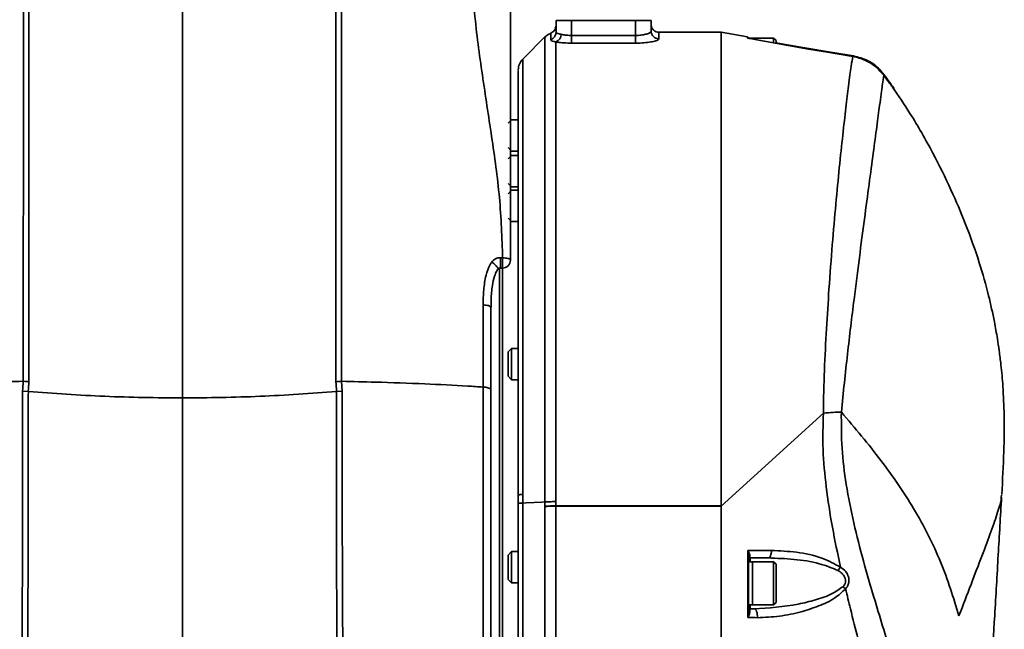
# Model space of a CAD drawing. Header units: millimetres. Extents: x -2031 to 1277, y -458 to 5880.
# Tile 8 of 62: x -1277 to -1151, y 4064 to 4142. Entities that reach past the tile are written whole.
import ezdxf

# ---------------------------------------------------------------- set-up
doc = ezdxf.new("R2010")
doc.units = ezdxf.units.MM
doc.header["$LTSCALE"] = 5
doc.linetypes.add('CENTER', pattern=[10.16, 6.35, -1.27, 1.27, -1.27])

msp = doc.modelspace()

# ---------------------------------------------------------------- linework, layer by layer
at = {"color": 4, "linetype": 'CENTER'}
msp.add_line((-1255.802, 4371.401), (-1255.802, 3617.277), dxfattribs=at)
at = {"linetype": 'Continuous', "lineweight": 35}
for p, q in [((-1207.97, 4140.374), (-1207.97, 4141.901)), ((-1207.97, 4141.901), (-1205.97, 4141.901)), ((-1205.97, 4141.901), (-1205.97, 4139.984)), ((-1205.97, 4141.901), (-1197.802, 4141.901)), ((-1197.802, 4139.984), (-1197.802, 4141.901)), ((-1197.802, 4141.901), (-1195.802, 4141.901)), ((-1195.802, 4141.901), (-1195.802, 4140.547)), ((-1207.97, 4141.226), (-1208.066, 4140.866)), ((-1186.802, 4140.401), (-1194.802, 4140.401)), ((-1194.802, 4140.401), (-1194.802, 4139.56)), ((-1186.802, 4140.401), (-1186.802, 4079.807)), ((-1183.465, 4139.804), (-1186.802, 4140.4)), ((-1209.307, 4139.894), (-1212.233, 4136.967)), ((-1205.97, 4139.984), (-1205.97, 4139.005)), ((-1205.97, 4139.984), (-1197.802, 4139.984)), ((-1197.802, 4139.005), (-1205.97, 4139.005)), ((-1197.802, 4139.984), (-1197.802, 4139.005)), ((-1182.802, 4139.651), (-1183.302, 4139.651)), ((-1180.102, 4139.651), (-1182.802, 4139.651)), ((-1182.802, 4139.651), (-1182.802, 4139.531)), ((-1179.802, 4139.351), (-1180.102, 4139.651)), ((-1180.102, 4139.058), (-1180.102, 4139.651)), ((-1179.802, 4139.351), (-1179.802, 4139.027)), ((-1178.641, 4138.835), (-1179.802, 4139.036)), ((-1178.643, 4138.824), (-1173.079, 4137.886)), ((-1169.973, 4137.306), (-1173.478, 4137.884)), ((-1173.079, 4137.886), (-1173.089, 4137.824)), ((-1173.079, 4137.886), (-1169.893, 4137.368)), ((-1213.672, 4129.207), (-1214.102, 4128.777)), ((-1212.802, 4129.207), (-1213.672, 4129.207)), ((-1214.102, 4125.637), (-1213.672, 4125.207)), ((-1213.672, 4125.207), (-1212.802, 4125.207)), ((-1213.672, 4124.623), (-1214.102, 4124.193)), ((-1212.802, 4124.623), (-1213.672, 4124.623)), ((-1214.102, 4121.053), (-1213.672, 4120.623)), ((-1213.672, 4120.178), (-1214.102, 4119.748)), ((-1213.672, 4120.623), (-1212.802, 4120.623)), ((-1212.802, 4120.178), (-1213.672, 4120.178)), ((-1214.102, 4116.608), (-1213.672, 4116.178)), ((-1213.672, 4116.178), (-1212.802, 4116.178)), ((-1215.071, 4111.532), (-1214.802, 4111.532)), ((-1215.202, 4031.401), (-1215.202, 4110.28)), ((-1215.072, 4110.235), (-1214.803, 4110.235)), ((-1214.802, 4070.579), (-1214.802, 4110.235)), ((-1217.107, 4105.508), (-1217.302, 4105.514)), ((-1216.919, 4105.491), (-1217.107, 4105.508)), ((-1216.746, 4105.462), (-1216.919, 4105.491)), ((-1216.595, 4105.423), (-1216.746, 4105.462)), ((-1216.47, 4105.375), (-1216.595, 4105.423)), ((-1216.378, 4105.321), (-1216.47, 4105.375)), ((-1216.321, 4105.262), (-1216.378, 4105.321)), ((-1216.302, 4105.201), (-1216.321, 4105.262)), ((-1213.672, 4099.954), (-1214.102, 4099.524)), ((-1212.802, 4099.954), (-1213.672, 4099.954)), ((-1213.672, 4099.954), (-1213.672, 4095.954)), ((-1214.102, 4096.384), (-1214.102, 4099.524)), ((-1214.102, 4096.384), (-1213.672, 4095.954)), ((-1213.672, 4095.954), (-1212.802, 4095.954)), ((-1276.179, 4095.752), (-1276.171, 4095.752)), ((-1235.432, 4095.752), (-1235.424, 4095.752)), ((-1235.424, 4095.752), (-1235.345, 4094.492)), ((-1217.302, 4095.007), (-1217.303, 4095.007)), ((-1217.302, 4023.901), (-1217.302, 4095.007)), ((-1216.302, 4094.658), (-1216.302, 4024.901)), ((-1275.53, 4094.458), (-1276.26, 4094.488)), ((-1235.343, 4094.49), (-1236.073, 4094.459)), ((-1173.741, 4091.681), (-1186.802, 4079.772)), ((-1212.216, 4081.288), (-1212.216, 4080.181)), ((-1150.947, 4081.179), (-1150.956, 4080.938)), ((-1212.216, 4080.181), (-1211.789, 4080.202)), ((-1212.216, 4080.181), (-1212.216, 4080.181)), ((-1211.789, 4080.202), (-1210.776, 4080.253)), ((-1210.776, 4080.253), (-1209.763, 4080.304)), ((-1209.763, 4080.304), (-1209.394, 4080.323)), ((-1209.39, 4079.774), (-1209.394, 4080.323)), ((-1209.394, 4080.323), (-1209.393, 4080.323)), ((-1209.39, 4079.74), (-1209.39, 4079.774)), ((-1207.979, 4080.356), (-1207.976, 4079.807)), ((-1207.976, 4079.807), (-1186.802, 4079.807)), ((-1207.976, 4079.807), (-1207.976, 4079.773)), ((-1186.802, 4079.772), (-1207.974, 4079.773)), ((-1186.802, 4079.772), (-1186.802, 4079.807)), ((-1213.672, 4073.956), (-1214.102, 4073.526)), ((-1214.102, 4070.386), (-1214.102, 4073.526)), ((-1212.802, 4073.956), (-1213.672, 4073.956)), ((-1213.672, 4073.956), (-1213.672, 4069.956)), ((-1183.302, 4073.41), (-1183.302, 4071.788)), ((-1180.707, 4073.169), (-1180.634, 4073.223)), ((-1180.634, 4073.223), (-1180.565, 4073.312)), ((-1180.565, 4073.312), (-1180.505, 4073.431)), ((-1180.505, 4073.431), (-1180.455, 4073.576)), ((-1180.455, 4073.576), (-1180.417, 4073.742)), ((-1180.417, 4073.742), (-1180.392, 4073.923)), ((-1180.392, 4073.923), (-1180.382, 4074.113)), ((-1182.802, 4072.651), (-1183.302, 4072.651)), ((-1180.784, 4073.151), (-1183.102, 4073.151)), ((-1183.102, 4073.151), (-1183.102, 4072.651)), ((-1180.102, 4072.651), (-1182.802, 4072.651)), ((-1182.802, 4069.901), (-1182.802, 4072.651)), ((-1182.802, 4072.651), (-1182.802, 4067.151)), ((-1180.784, 4073.151), (-1180.707, 4073.169)), ((-1179.802, 4072.351), (-1180.102, 4072.651)), ((-1180.102, 4069.901), (-1180.102, 4072.651)), ((-1179.802, 4072.351), (-1179.802, 4069.901)), ((-1183.302, 4071.787), (-1183.302, 4067.673)), ((-1214.802, 4031.801), (-1214.802, 4070.579)), ((-1214.102, 4070.386), (-1213.672, 4069.956)), ((-1213.672, 4069.956), (-1212.801, 4069.956)), ((-1182.802, 4067.151), (-1182.802, 4069.901)), ((-1180.102, 4067.151), (-1180.102, 4069.901)), ((-1179.802, 4069.901), (-1179.802, 4067.451)), ((-1183.302, 4067.676), (-1183.302, 4066.215)), ((-1183.302, 4067.151), (-1182.802, 4067.151)), ((-1183.102, 4067.151), (-1183.102, 4066.651)), ((-1182.802, 4067.151), (-1180.102, 4067.151)), ((-1180.102, 4067.151), (-1179.802, 4067.451)), ((-1183.102, 4066.651), (-1182.619, 4066.651)), ((-1182.619, 4066.651), (-1182.526, 4066.628)), ((-1182.526, 4066.628), (-1182.437, 4066.561)), ((-1182.437, 4066.561), (-1182.356, 4066.452)), ((-1182.356, 4066.452), (-1182.287, 4066.307)), ((-1182.287, 4066.307), (-1182.233, 4066.133)), ((-1182.233, 4066.133), (-1182.197, 4065.936)), ((-1182.197, 4065.936), (-1182.18, 4065.726)), ((-1182.18, 4065.726), (-1182.183, 4065.513))]:
    msp.add_line(p, q, dxfattribs=at)
for centre, radius, start, end in [((-1208.97, 4141.23), 1, 289.47738, 324.48488), ((-1208.958, 4140.378), 0.988, 288.94499, 359.78036), ((-1208.37, 4140.149), 1.065, 291.91684, 359.61154), ((-1194.808, 4140.554), 0.993, 180.38123, 270.37623), ((-1194.802, 4141.401), 1, 229.05567, 270), ((-1183.502, 4139.603), 0.2, 0.33617, 79.71306), ((-1183.501, 4139.497), 0.2, 52.89975, 79.76223), ((-1210.802, 4135.57), 2, 135.68643, 180.01467), ((-1169.642, 4137.253), 0.276, 155.48659, 174.66335), ((-1166.243, 4134.795), 0.33, 36.76579, 85.08574), ((-1007.189, 4110.734), 207.615, 179.77997, 180.13775), ((-1214.802, 4111.235), 1, 269.89634, 0), ((3247.085, 4084.771), 4483.168, 179.876205, 180.776348), ((-1208.025, 4051.628), 28.18, 89.89993, 92.77684), ((-1183.155, 4073.386), 0.149, 95.31825, 170.42957), ((-1183.102, 4072.951), 0.2, 90, 180), ((-1173.99, 4073.571), 2.924, 316.52739, 326.97427), ((-1176.903, 4062.134), 9.277, 49.6699, 52.29775), ((-1183.102, 4066.851), 0.2, 180, 270), ((-1183.177, 4066.251), 0.13, 195.95624, 268.23281)]:
    msp.add_arc(centre, radius, start, end, dxfattribs=at)
for points, knots in [([(-1276.171, 4095.752), (-1276.171, 4095.752), (-1276.172, 4100.874), (-1276.171, 4112.755), (-1276.168, 4131.646), (-1276.166, 4150.975), (-1276.162, 4163.526), (-1276.16, 4169.083)], [0, 0, 0, 0, 0.0000043, 0.2159677, 0.4969082, 0.7772404, 1, 1, 1, 1]), ([(-1275.456, 4169.053), (-1275.457, 4163.5), (-1275.459, 4150.952), (-1275.453, 4131.629), (-1275.448, 4112.699), (-1275.449, 4100.841), (-1275.449, 4095.678)], [0, 0, 0, 0, 0.2224529, 0.5026637, 0.7835055, 1, 1, 1, 1]), ([(-1236.154, 4095.678), (-1236.154, 4100.854), (-1236.155, 4112.713), (-1236.15, 4131.653), (-1236.144, 4150.962), (-1236.146, 4163.51), (-1236.147, 4169.053)], [0, 0, 0, 0, 0.2170602, 0.4973364, 0.7779578, 1, 1, 1, 1]), ([(-1235.443, 4169.083), (-1235.441, 4163.536), (-1235.437, 4150.985), (-1235.435, 4131.67), (-1235.432, 4112.769), (-1235.432, 4100.887), (-1235.432, 4095.752), (-1235.432, 4095.752)], [0, 0, 0, 0, 0.22234862, 0.50309167, 0.78346632, 0.99999566, 1, 1, 1, 1]), ([(-1255.802, 4168.215), (-1255.802, 4161.81), (-1255.802, 4149.034), (-1255.802, 4130.171), (-1255.802, 4111.649), (-1255.802, 4099.61), (-1255.802, 4093.614)], [0, 0, 0, 0, 0.252293, 0.5032928, 0.7526404, 1, 1, 1, 1]), ([(-1214.802, 4111.532), (-1214.895, 4114.107), (-1215.082, 4119.283), (-1216.199, 4127.073), (-1217.414, 4134.918), (-1218.53, 4142.835), (-1218.716, 4148.185), (-1218.808, 4150.855)], [0, 0, 0, 0, 0.19800185, 0.39785078, 0.59889401, 0.7998247, 1, 1, 1, 1]), ([(-1213.802, 4149.923), (-1213.802, 4147.319), (-1213.802, 4142.106), (-1213.802, 4134.574), (-1213.802, 4129.64), (-1213.802, 4127.175)], [0, 0, 0, 0, 0.3331998, 0.6669126, 1, 1, 1, 1]), ([(-1195.802, 4141.395), (-1195.782, 4141.227), (-1195.751, 4140.957), (-1195.535, 4140.729), (-1195.453, 4140.642)], [0, 0, 0, 0, 0.6231155, 1, 1, 1, 1]), ([(-1208.626, 4140.262), (-1208.812, 4140.186), (-1209.094, 4140.07), (-1209.305, 4139.853), (-1209.376, 4139.779)], [0, 0, 0, 0, 0.65843145, 1, 1, 1, 1]), ([(-1208.637, 4139.443), (-1208.637, 4139.712), (-1208.637, 4140.192), (-1208.637, 4140.255), (-1208.637, 4140.283)], [0, 0, 0, 0, 0.5589466, 1, 1, 1, 1]), ([(-1208.161, 4140.642), (-1208.085, 4140.78), (-1207.98, 4140.97), (-1207.972, 4141.17), (-1207.97, 4141.226)], [0, 0, 0, 0, 0.7228122, 1, 1, 1, 1]), ([(-1207.97, 4140.374), (-1207.949, 4140.33), (-1207.907, 4140.243), (-1207.625, 4140.217), (-1207.387, 4140.161), (-1207.305, 4140.141)], [0, 0, 0, 0, 0.39648267, 0.79045189, 1, 1, 1, 1]), ([(-1207.305, 4140.141), (-1207.27, 4140.132), (-1207.071, 4140.081), (-1206.635, 4140.004), (-1206.192, 4139.99), (-1205.97, 4139.984)], [0, 0, 0, 0, 0.0947147, 0.5484396, 1, 1, 1, 1]), ([(-1197.802, 4139.984), (-1197.665, 4139.986), (-1197.302, 4139.993), (-1196.74, 4140.066), (-1196.222, 4140.203), (-1195.87, 4140.374), (-1195.824, 4140.49), (-1195.802, 4140.547)], [0, 0, 0, 0, 0.12793947, 0.34138279, 0.55963793, 0.77969141, 1, 1, 1, 1]), ([(-1186.802, 4140.298), (-1186.802, 4140.322), (-1186.802, 4140.401), (-1186.802, 4139.662), (-1186.802, 4138.142), (-1186.802, 4135.805), (-1186.802, 4132.711), (-1186.802, 4128.909), (-1186.802, 4124.452), (-1186.802, 4119.374), (-1186.802, 4113.763), (-1186.802, 4107.684), (-1186.802, 4101.2), (-1186.802, 4094.406), (-1186.802, 4087.241), (-1186.802, 4082.312), (-1186.802, 4079.772)], [0, 0, 0, 0, 0.03248983, 0.10644271, 0.18063093, 0.25458391, 0.32862321, 0.40289884, 0.4769377, 0.55090431, 0.6251068, 0.69907393, 0.7730801, 0.84732206, 0.92132775, 1, 1, 1, 1]), ([(-1209.393, 4080.323), (-1209.39, 4082.75), (-1209.383, 4087.637), (-1209.386, 4094.127), (-1209.387, 4099.781), (-1209.386, 4104.649), (-1209.385, 4109.361), (-1209.387, 4113.836), (-1209.387, 4118.001), (-1209.385, 4121.878), (-1209.385, 4125.465), (-1209.387, 4128.699), (-1209.387, 4131.53), (-1209.385, 4133.979), (-1209.385, 4136.038), (-1209.387, 4137.665), (-1209.386, 4138.851), (-1209.384, 4139.563), (-1209.385, 4139.868), (-1209.385, 4139.793), (-1209.385, 4139.782)], [0, 0, 0, 0, 0.0762974, 0.1536362, 0.2086719, 0.2637076, 0.3203422, 0.3769768, 0.4320123, 0.4870478, 0.5436822, 0.6003166, 0.6553523, 0.7103881, 0.7670228, 0.8236575, 0.8786935, 0.9337296, 0.9903646, 1, 1, 1, 1]), ([(-1207.972, 4139.161), (-1208.055, 4139.181), (-1208.308, 4139.245), (-1208.576, 4139.306), (-1208.617, 4139.397), (-1208.637, 4139.443)], [0, 0, 0, 0, 0.192177, 0.583612, 1, 1, 1, 1]), ([(-1207.972, 4139.161), (-1207.972, 4138.85), (-1207.972, 4138.024), (-1207.971, 4136.016), (-1207.973, 4132.998), (-1207.972, 4129.262), (-1207.971, 4124.845), (-1207.973, 4119.824), (-1207.972, 4114.26), (-1207.971, 4108.206), (-1207.973, 4101.756), (-1207.972, 4095.066), (-1207.969, 4087.919), (-1207.976, 4082.985), (-1207.979, 4080.356)], [0, 0, 0, 0, 0.0514596, 0.1370952, 0.2230038, 0.3086394, 0.394275, 0.4801836, 0.5658191, 0.6514547, 0.7373633, 0.8229988, 0.9056614, 1, 1, 1, 1]), ([(-1205.97, 4139.005), (-1206.302, 4139.012), (-1206.964, 4139.026), (-1207.619, 4139.101), (-1207.92, 4139.152), (-1207.972, 4139.161)], [0, 0, 0, 0, 0.4539261, 0.9062427, 1, 1, 1, 1]), ([(-1194.802, 4139.56), (-1194.836, 4139.504), (-1194.904, 4139.39), (-1195.436, 4139.22), (-1196.215, 4139.086), (-1197.055, 4139.015), (-1197.598, 4139.008), (-1197.802, 4139.005)], [0, 0, 0, 0, 0.2172409, 0.4351946, 0.6536597, 0.8697768, 1, 1, 1, 1]), ([(-1183.466, 4139.694), (-1183.466, 4139.755), (-1183.466, 4139.819), (-1183.466, 4139.798), (-1183.466, 4139.797)], [0, 0, 0, 0, 0.9619759, 1, 1, 1, 1]), ([(-1183.137, 4139.581), (-1183.138, 4139.581), (-1183.234, 4139.609), (-1183.406, 4139.657), (-1183.447, 4139.683), (-1183.466, 4139.694)], [0, 0, 0, 0, 0.0062902, 0.5591877, 1, 1, 1, 1]), ([(-1183.118, 4139.577), (-1183.163, 4139.59), (-1183.275, 4139.621), (-1183.381, 4139.657), (-1183.393, 4139.662), (-1183.395, 4139.663)], [0, 0, 0, 0, 0.3509614, 0.8685197, 1, 1, 1, 1]), ([(-1173.478, 4137.884), (-1174.198, 4138.006), (-1176.806, 4138.449), (-1180.025, 4139.018), (-1182.523, 4139.47), (-1183.137, 4139.581)], [0, 0, 0, 0, 0.2234248, 0.8092177, 1, 1, 1, 1]), ([(-1212.216, 4136.946), (-1212.216, 4136.956), (-1212.216, 4137.01), (-1212.216, 4136.69), (-1212.216, 4135.957), (-1212.216, 4134.758), (-1212.216, 4133.163), (-1212.216, 4131.174), (-1212.216, 4128.773), (-1212.216, 4125.994), (-1212.216, 4122.887), (-1212.216, 4119.46), (-1212.216, 4115.69), (-1212.216, 4111.639), (-1212.216, 4107.38), (-1212.216, 4102.911), (-1212.216, 4098.21), (-1212.216, 4092.82), (-1212.216, 4087.165), (-1212.216, 4083.115), (-1212.216, 4081.288)], [0, 0, 0, 0, 0.0134814, 0.0693761, 0.126891, 0.1844049, 0.2403099, 0.2962152, 0.3537414, 0.4112669, 0.4671659, 0.5230651, 0.5805851, 0.6381048, 0.6938794, 0.7496541, 0.80704, 0.864426, 0.9388338, 1, 1, 1, 1]), ([(-1169.973, 4137.306), (-1170.034, 4136.961), (-1170.155, 4136.271), (-1170.471, 4133.879), (-1170.845, 4130.829), (-1171.248, 4127.326), (-1171.688, 4123.202), (-1172.147, 4118.488), (-1172.603, 4113.279), (-1173.001, 4107.899), (-1173.349, 4102.493), (-1173.62, 4097.184), (-1173.721, 4093.525), (-1173.741, 4091.681), (-1173.741, 4091.681)], [0, 0, 0, 0, 0.1162617, 0.2325182, 0.3238239, 0.41543, 0.5067133, 0.5959882, 0.6855746, 0.7748189, 0.8498252, 0.9250309, 0.9999992, 1, 1, 1, 1]), ([(-1166.012, 4134.889), (-1166.327, 4135.259), (-1166.96, 4136.002), (-1168.348, 4136.904), (-1169.418, 4137.169), (-1169.973, 4137.306)], [0, 0, 0, 0, 0.32225564, 0.64804554, 1, 1, 1, 1]), ([(-1169.893, 4137.368), (-1169.262, 4137.205), (-1168.001, 4136.88), (-1166.697, 4135.883), (-1166.151, 4135.206), (-1165.979, 4134.993)], [0, 0, 0, 0, 0.4063542, 0.8125075, 1, 1, 1, 1]), ([(-1212.802, 4081.174), (-1212.802, 4083.151), (-1212.802, 4087.106), (-1212.802, 4093.134), (-1212.802, 4099.196), (-1212.802, 4105.179), (-1212.802, 4110.812), (-1212.802, 4116.006), (-1212.802, 4120.705), (-1212.802, 4124.855), (-1212.802, 4128.379), (-1212.802, 4131.248), (-1212.802, 4133.446), (-1212.802, 4134.863), (-1212.802, 4135.553), (-1212.802, 4135.494), (-1212.802, 4135.477)], [0, 0, 0, 0, 0.0678055, 0.135612, 0.2109671, 0.2865631, 0.3619214, 0.4374483, 0.513218, 0.5887487, 0.6642836, 0.7400614, 0.8156002, 0.8911207, 0.9668836, 1, 1, 1, 1]), ([(-1164.836, 4133.352), (-1164.835, 4133.351), (-1164.833, 4133.348), (-1164.896, 4133.422), (-1165.067, 4133.641), (-1165.427, 4134.113), (-1165.784, 4134.588), (-1166.033, 4134.921), (-1166.081, 4134.985)], [0, 0, 0, 0, 0.02702077, 0.13723531, 0.35260723, 0.62219395, 0.92750837, 1, 1, 1, 1]), ([(-1165.979, 4134.993), (-1165.724, 4134.648), (-1165.214, 4133.955), (-1164.77, 4133.317), (-1164.674, 4133.148), (-1164.858, 4133.366), (-1165.258, 4133.886), (-1165.687, 4134.456), (-1165.964, 4134.825), (-1166.012, 4134.889)], [0, 0, 0, 0, 0.1836601, 0.3684539, 0.5252924, 0.6642316, 0.8062665, 0.9663181, 1, 1, 1, 1]), ([(-1171.432, 4091.81), (-1171.432, 4091.81), (-1171.188, 4094.328), (-1170.661, 4099.281), (-1169.862, 4105.888), (-1169.123, 4111.638), (-1168.471, 4116.575), (-1167.87, 4121.069), (-1167.342, 4125.03), (-1166.888, 4128.419), (-1166.484, 4131.446), (-1166.161, 4133.865), (-1166.062, 4134.548), (-1166.012, 4134.889)], [0, 0, 0, 0, 0.0000008, 0.1080629, 0.2161116, 0.3049342, 0.3940472, 0.4828763, 0.5740477, 0.6655203, 0.7567008, 0.8783498, 1, 1, 1, 1]), ([(-1150.893, 4081.282), (-1150.792, 4083.108), (-1150.605, 4086.469), (-1150.558, 4091.085), (-1150.708, 4094.79), (-1150.956, 4097.552), (-1151.209, 4099.582), (-1151.485, 4101.414), (-1151.905, 4103.762), (-1152.625, 4107.008), (-1153.819, 4111.221), (-1155.434, 4115.742), (-1157.438, 4120.432), (-1159.79, 4125.142), (-1162.263, 4129.552), (-1164.121, 4132.265), (-1164.879, 4133.372)], [0, 0, 0, 0, 0.099859, 0.1837773, 0.2511781, 0.3015433, 0.3345534, 0.3624948, 0.4023309, 0.4642793, 0.5433812, 0.6404067, 0.7252926, 0.820668, 0.9268498, 1, 1, 1, 1]), ([(-1213.802, 4127.175), (-1213.802, 4124.539), (-1213.802, 4119.298), (-1213.802, 4113.912), (-1213.802, 4111.235)], [0, 0, 0, 0, 0.5029237, 1, 1, 1, 1]), ([(-1216.191, 4110.999), (-1216.264, 4110.894), (-1216.618, 4110.382), (-1217.001, 4109.169), (-1217.267, 4107.429), (-1217.291, 4106.156), (-1217.302, 4105.514)], [0, 0, 0, 0, 0.0666876, 0.3240763, 0.6593169, 1, 1, 1, 1]), ([(-1216.191, 4110.999), (-1216.119, 4111.084), (-1215.981, 4111.247), (-1215.715, 4111.438), (-1215.402, 4111.547), (-1215.182, 4111.537), (-1215.071, 4111.532)], [0, 0, 0, 0, 0.2590864, 0.5003732, 0.7495104, 1, 1, 1, 1]), ([(-1215.42, 4110.083), (-1215.405, 4110.095), (-1215.37, 4110.123), (-1215.408, 4110.238), (-1215.52, 4110.403), (-1215.702, 4110.6), (-1215.934, 4110.809), (-1216.105, 4110.936), (-1216.191, 4110.999)], [0, 0, 0, 0, 0.12707208, 0.30165658, 0.47624107, 0.65082557, 0.82536144, 1, 1, 1, 1]), ([(-1215.071, 4111.532), (-1215.071, 4111.419), (-1215.072, 4111.193), (-1215.072, 4110.849), (-1215.072, 4110.553), (-1215.072, 4110.341), (-1215.072, 4110.235), (-1215.072, 4110.247), (-1215.072, 4110.251)], [0, 0, 0, 0, 0.18162444, 0.36310679, 0.54465579, 0.72620479, 0.90775379, 1, 1, 1, 1]), ([(-1216.291, 4105.221), (-1216.292, 4105.565), (-1216.295, 4106.49), (-1216.169, 4107.821), (-1215.905, 4109.052), (-1215.614, 4109.776), (-1215.394, 4110.108), (-1215.29, 4110.211), (-1215.254, 4110.238), (-1215.242, 4110.246), (-1215.24, 4110.246), (-1215.24, 4110.247)], [0, 0, 0, 0, 0.1950012, 0.5260251, 0.7585441, 0.9090972, 0.9682006, 0.9889249, 0.9957518, 0.9984852, 1, 1, 1, 1]), ([(-1215.403, 4110.085), (-1215.381, 4110.109), (-1215.337, 4110.159), (-1215.259, 4110.203), (-1215.188, 4110.226), (-1215.124, 4110.235), (-1215.089, 4110.236), (-1215.072, 4110.236)], [0, 0, 0, 0, 0.2459703, 0.4919745, 0.7461509, 0.8783317, 1, 1, 1, 1]), ([(-1217.303, 4095.007), (-1217.302, 4096.757), (-1217.302, 4100.245), (-1217.302, 4103.762), (-1217.302, 4105.514)], [0, 0, 0, 0, 0.5016973, 1, 1, 1, 1]), ([(-1216.302, 4105.201), (-1216.302, 4103.444), (-1216.302, 4099.915), (-1216.302, 4096.415), (-1216.302, 4094.658)], [0, 0, 0, 0, 0.4980248, 1, 1, 1, 1]), ([(-1296.801, 4094.763), (-1296.56, 4094.793), (-1295.987, 4094.865), (-1294.5, 4094.999), (-1291.424, 4095.209), (-1286.559, 4095.44), (-1281.172, 4095.63), (-1277.615, 4095.717), (-1276.179, 4095.752)], [0, 0, 0, 0, 0.0353817, 0.0838284, 0.2169733, 0.4832577, 0.7913247, 1, 1, 1, 1]), ([(-1276.258, 4094.488), (-1276.258, 4094.49), (-1276.257, 4094.913), (-1276.218, 4095.333), (-1276.179, 4095.752)], [0, 0, 0, 0, 0.0026149, 1, 1, 1, 1]), ([(-1275.449, 4095.678), (-1275.459, 4095.68), (-1275.694, 4095.714), (-1275.938, 4095.733), (-1276.171, 4095.752)], [0, 0, 0, 0, 0.0418053, 1, 1, 1, 1]), ([(-1275.449, 4095.678), (-1275.489, 4095.273), (-1275.53, 4094.868), (-1275.531, 4094.458), (-1275.531, 4094.458)], [0, 0, 0, 0, 0.9999542, 1, 1, 1, 1]), ([(-1235.432, 4095.752), (-1235.665, 4095.733), (-1235.909, 4095.714), (-1236.144, 4095.68), (-1236.154, 4095.678)], [0, 0, 0, 0, 0.9581947, 1, 1, 1, 1]), ([(-1236.072, 4094.458), (-1236.072, 4094.458), (-1236.074, 4094.868), (-1236.114, 4095.273), (-1236.154, 4095.678)], [0, 0, 0, 0, 0.0000458, 1, 1, 1, 1]), ([(-1235.424, 4095.752), (-1233.988, 4095.717), (-1230.431, 4095.63), (-1225.044, 4095.437), (-1220.439, 4095.226), (-1217.956, 4095.053), (-1217.303, 4095.007)], [0, 0, 0, 0, 0.2375979, 0.5883633, 0.8915551, 1, 1, 1, 1]), ([(-1216.302, 4094.658), (-1216.302, 4094.665), (-1216.303, 4094.691), (-1216.33, 4094.755), (-1216.437, 4094.847), (-1216.665, 4094.935), (-1216.964, 4094.996), (-1217.189, 4095.003), (-1217.302, 4095.007)], [0, 0, 0, 0, 0.0365007, 0.1413797, 0.3560385, 0.5706935, 0.7853467, 1, 1, 1, 1]), ([(-1276.636, 4023.916), (-1276.636, 4023.914), (-1276.635, 4023.82), (-1276.625, 4024.243), (-1276.595, 4025.23), (-1276.567, 4026.956), (-1276.552, 4029.278), (-1276.518, 4032.195), (-1276.478, 4035.681), (-1276.453, 4039.675), (-1276.425, 4044.129), (-1276.389, 4049), (-1276.355, 4054.212), (-1276.335, 4059.702), (-1276.316, 4065.408), (-1276.287, 4071.249), (-1276.269, 4077.158), (-1276.264, 4083.052), (-1276.259, 4088.879), (-1276.259, 4092.621), (-1276.26, 4094.488)], [0, 0, 0, 0, 0.0018519, 0.060685, 0.119331, 0.1779814, 0.2368189, 0.2954693, 0.3541171, 0.412952, 0.4715999, 0.5302479, 0.589083, 0.6477309, 0.7063806, 0.7652173, 0.8238669, 0.8825156, 0.9413513, 1, 1, 1, 1]), ([(-1275.53, 4094.458), (-1275.53, 4094.458), (-1275.53, 4093.095), (-1275.531, 4090.325), (-1275.533, 4086.036), (-1275.538, 4081.635), (-1275.546, 4077.196), (-1275.556, 4072.795), (-1275.577, 4068.418), (-1275.601, 4064.056), (-1275.618, 4059.783), (-1275.626, 4055.67), (-1275.644, 4051.699), (-1275.679, 4047.868), (-1275.711, 4044.243), (-1275.731, 4040.881), (-1275.745, 4037.766), (-1275.771, 4034.897), (-1275.808, 4032.329), (-1275.837, 4030.098), (-1275.854, 4028.188), (-1275.865, 4026.607), (-1275.886, 4025.382), (-1275.914, 4024.542), (-1275.931, 4024.057), (-1275.931, 4024.029), (-1275.932, 4024.017)], [0, 0, 0, 0, 0.0000006, 0.04326885, 0.08653693, 0.13106225, 0.17558764, 0.21885587, 0.26212405, 0.30664942, 0.35117478, 0.39444682, 0.43771877, 0.48224869, 0.52677863, 0.57004908, 0.61331956, 0.65784707, 0.70237464, 0.74564169, 0.78890876, 0.83343277, 0.87795669, 0.92121273, 0.96446873, 1, 1, 1, 1]), ([(-1275.531, 4094.458), (-1272.279, 4094.214), (-1265.777, 4093.726), (-1259.127, 4093.652), (-1255.802, 4093.614)], [0, 0, 0, 0, 0.5000562, 1, 1, 1, 1]), ([(-1255.802, 4093.614), (-1252.476, 4093.652), (-1245.826, 4093.726), (-1239.324, 4094.214), (-1236.072, 4094.458)], [0, 0, 0, 0, 0.4999438, 1, 1, 1, 1]), ([(-1255.802, 4093.614), (-1255.802, 4091.994), (-1255.802, 4088.765), (-1255.802, 4083.749), (-1255.802, 4078.678), (-1255.802, 4073.576), (-1255.802, 4068.5), (-1255.802, 4063.507), (-1255.802, 4058.647), (-1255.802, 4053.971), (-1255.802, 4049.531), (-1255.802, 4045.37), (-1255.802, 4041.53), (-1255.802, 4038.051), (-1255.802, 4034.976), (-1255.802, 4032.332), (-1255.802, 4030.143), (-1255.802, 4028.431), (-1255.802, 4027.238), (-1255.802, 4026.543), (-1255.802, 4026.495), (-1255.802, 4026.474)], [0, 0, 0, 0, 0.0533623, 0.1063062, 0.159308, 0.212393, 0.2654888, 0.3185865, 0.3716841, 0.4247799, 0.4778756, 0.5309733, 0.584071, 0.6371667, 0.6902625, 0.7433601, 0.7964578, 0.8495536, 0.9026493, 0.955747, 1, 1, 1, 1]), ([(-1235.343, 4094.492), (-1235.344, 4093.114), (-1235.344, 4090.358), (-1235.344, 4086.053), (-1235.339, 4081.646), (-1235.332, 4077.199), (-1235.324, 4072.79), (-1235.305, 4068.406), (-1235.282, 4064.037), (-1235.266, 4059.758), (-1235.259, 4055.637), (-1235.243, 4051.661), (-1235.209, 4047.824), (-1235.178, 4044.193), (-1235.159, 4040.826), (-1235.146, 4037.706), (-1235.121, 4034.833), (-1235.085, 4032.26), (-1235.057, 4030.025), (-1235.04, 4028.112), (-1235.029, 4026.528), (-1235.009, 4025.3), (-1234.981, 4024.46), (-1234.963, 4023.981), (-1234.963, 4023.953), (-1234.962, 4023.941)], [0, 0, 0, 0, 0.0434133, 0.0868266, 0.1315016, 0.1761766, 0.2195822, 0.2629878, 0.3076544, 0.352321, 0.3957254, 0.4391296, 0.4837952, 0.5284607, 0.5718651, 0.6152695, 0.6599346, 0.7045998, 0.7480059, 0.791412, 0.8360793, 0.8807465, 0.9241493, 0.9675521, 1, 1, 1, 1]), ([(-1173.741, 4091.677), (-1173.782, 4090.127), (-1173.866, 4087.002), (-1173.396, 4082.112), (-1172.626, 4077.066), (-1171.903, 4073.681), (-1171.539, 4071.978)], [0, 0, 0, 0, 0.2359815, 0.4757318, 0.7362093, 1, 1, 1, 1]), ([(-1173.741, 4091.677), (-1173.311, 4091.712), (-1172.457, 4091.781), (-1171.775, 4091.802), (-1171.437, 4091.813)], [0, 0, 0, 0, 0.5035985, 1, 1, 1, 1]), ([(-1154.395, 3993.396), (-1154.395, 3993.396), (-1154.44, 3995.79), (-1154.56, 4000.493), (-1154.85, 4007.234), (-1155.273, 4013.699), (-1155.957, 4020.987), (-1157.044, 4029.071), (-1158.718, 4038.047), (-1160.695, 4046.281), (-1162.879, 4053.855), (-1165.024, 4060.79), (-1166.987, 4067.141), (-1168.639, 4072.782), (-1169.879, 4077.604), (-1170.842, 4082.426), (-1171.444, 4087.196), (-1171.439, 4090.275), (-1171.437, 4091.815)], [0, 0, 0, 0, 0.0000005, 0.0665933, 0.1334513, 0.2005206, 0.2674026, 0.3679196, 0.4684846, 0.5689376, 0.6408658, 0.7128575, 0.7845794, 0.8289709, 0.87345, 0.9177436, 0.9588715, 1, 1, 1, 1]), ([(-1156.377, 4065.735), (-1157.092, 4068.054), (-1158.52, 4072.694), (-1161.901, 4079.297), (-1166.19, 4085.625), (-1169.686, 4089.749), (-1171.433, 4091.812)], [0, 0, 0, 0, 0.2605541, 0.521174, 0.7605713, 1, 1, 1, 1]), ([(-1212.802, 4085.261), (-1212.802, 4082.853), (-1212.802, 4079.099), (-1212.802, 4075.313), (-1212.801, 4073.956)], [0, 0, 0, 0, 0.6416631, 1, 1, 1, 1]), ([(-1212.802, 4080.09), (-1212.802, 4080.451), (-1212.802, 4080.813), (-1212.802, 4081.174), (-1212.802, 4081.174)], [0, 0, 0, 0, 0.9999448, 1, 1, 1, 1]), ([(-1150.956, 4080.938), (-1150.957, 4080.877), (-1150.959, 4080.523), (-1151.387, 4079.067), (-1152.22, 4076.622), (-1153.405, 4073.473), (-1154.801, 4069.855), (-1155.852, 4067.108), (-1156.377, 4065.735)], [0, 0, 0, 0, 0.0398881, 0.2318541, 0.4238541, 0.615871, 0.8079212, 1, 1, 1, 1]), ([(-1153.988, 3993.396), (-1153.983, 3996.137), (-1153.974, 4001.298), (-1153.945, 4008.502), (-1153.88, 4014.785), (-1153.794, 4020.259), (-1153.684, 4025.168), (-1153.537, 4029.835), (-1153.376, 4034.496), (-1153.193, 4039.011), (-1152.987, 4043.402), (-1152.769, 4047.921), (-1152.509, 4053.051), (-1152.172, 4059.088), (-1151.79, 4066.024), (-1151.357, 4073.41), (-1151.066, 4078.472), (-1150.925, 4080.937)], [0, 0, 0, 0, 0.0935479, 0.1761142, 0.2478782, 0.3091382, 0.3624115, 0.4150791, 0.4679611, 0.5211712, 0.5691838, 0.6183739, 0.6767753, 0.7462982, 0.8266668, 0.9155895, 1, 1, 1, 1]), ([(-1212.216, 4080.181), (-1212.379, 4080.168), (-1212.695, 4080.142), (-1212.799, 4080.108), (-1212.801, 4080.092), (-1212.802, 4080.09)], [0, 0, 0, 0, 0.4968685, 0.9626726, 1, 1, 1, 1]), ([(-1212.801, 4040.31), (-1212.801, 4044.304), (-1212.801, 4050.53), (-1212.801, 4059.112), (-1212.801, 4066.011), (-1212.802, 4073.02), (-1212.802, 4077.734), (-1212.802, 4080.09)], [0, 0, 0, 0, 0.3071574, 0.4788767, 0.6505495, 0.8253069, 1, 1, 1, 1]), ([(-1212.216, 4080.181), (-1212.216, 4077.837), (-1212.216, 4073.149), (-1212.216, 4066.082), (-1212.216, 4059.031), (-1212.218, 4050.266), (-1212.221, 4043.941), (-1212.223, 4039.926)], [0, 0, 0, 0, 0.1716976, 0.343449, 0.519128, 0.6948582, 1, 1, 1, 1]), ([(-1209.393, 4080.323), (-1209.187, 4080.332), (-1208.791, 4080.351), (-1208.259, 4080.356), (-1207.999, 4080.356), (-1207.979, 4080.356)], [0, 0, 0, 0, 0.4995724, 0.9622796, 1, 1, 1, 1]), ([(-1209.38, 4038.657), (-1209.38, 4039.887), (-1209.382, 4044.373), (-1209.386, 4052.173), (-1209.387, 4061.688), (-1209.388, 4070.902), (-1209.388, 4076.785), (-1209.387, 4079.74)], [0, 0, 0, 0, 0.0917099, 0.3345478, 0.5780051, 0.7880001, 1, 1, 1, 1]), ([(-1207.973, 4079.773), (-1207.973, 4079.773), (-1207.973, 4076.614), (-1207.973, 4070.255), (-1207.974, 4060.789), (-1207.975, 4051.434), (-1207.976, 4042.682), (-1207.979, 4034.509), (-1207.983, 4026.865), (-1207.987, 4019.179), (-1207.989, 4011.405), (-1207.984, 4004.398), (-1207.982, 3998.215), (-1207.958, 3992.966), (-1207.946, 3987.973), (-1207.951, 3985.02), (-1207.953, 3983.541)], [0, 0, 0, 0, 0.0000006, 0.0957848, 0.1920032, 0.2886307, 0.3849747, 0.4656083, 0.5464618, 0.6271712, 0.7075326, 0.7877527, 0.8411544, 0.8944097, 0.9471329, 1, 1, 1, 1]), ([(-1186.802, 4079.772), (-1186.802, 4076.822), (-1186.802, 4070.909), (-1186.802, 4062.077), (-1186.802, 4053.351), (-1186.802, 4044.896), (-1186.802, 4036.716), (-1186.802, 4028.782), (-1186.802, 4020.829), (-1186.802, 4012.813), (-1186.802, 4004.683), (-1186.802, 3997.505), (-1186.802, 3991.385), (-1186.802, 3986.548), (-1186.802, 3982.101), (-1186.802, 3977.505), (-1186.802, 3972.287), (-1186.802, 3966.299), (-1186.802, 3959.272), (-1186.802, 3951.305), (-1186.802, 3945.413), (-1186.802, 3942.467)], [0, 0, 0, 0, 0.0623705, 0.1250054, 0.1878702, 0.2505554, 0.3093291, 0.3684653, 0.4275784, 0.4863225, 0.544604, 0.6028058, 0.638357, 0.6738593, 0.7073482, 0.7409259, 0.7856679, 0.8305306, 0.8752101, 0.9376026, 1, 1, 1, 1]), ([(-1186.802, 4079.772), (-1186.802, 4077.076), (-1186.802, 4071.674), (-1186.802, 4063.598), (-1186.802, 4055.604), (-1186.802, 4046.502), (-1186.802, 4036.333), (-1186.802, 4025.066), (-1186.802, 4015.669), (-1186.802, 4008.124), (-1186.802, 4002.458), (-1186.802, 3996.683), (-1186.802, 3990.848), (-1186.802, 3985.317), (-1186.802, 3980.242), (-1186.802, 3975.336), (-1186.802, 3970.406), (-1186.802, 3965.359), (-1186.802, 3961.835), (-1186.802, 3960.077)], [0, 0, 0, 0, 0.0651926, 0.1306303, 0.1962677, 0.2617334, 0.3569167, 0.4521378, 0.5473334, 0.5938467, 0.6403676, 0.6867167, 0.7338891, 0.7809905, 0.8248589, 0.8689736, 0.912962, 0.9565638, 1, 1, 1, 1]), ([(-1183.416, 4074.119), (-1183.378, 4074.118), (-1182.737, 4074.117), (-1181.728, 4074.116), (-1180.75, 4074.114), (-1180.382, 4074.113)], [0, 0, 0, 0, 0.0378933, 0.6373213, 1, 1, 1, 1]), ([(-1183.412, 4065.52), (-1183.413, 4066.946), (-1183.414, 4069.182), (-1183.415, 4072.054), (-1183.416, 4073.495), (-1183.416, 4074.119)], [0, 0, 0, 0, 0.4993424, 0.7831292, 1, 1, 1, 1]), ([(-1183.302, 4073.41), (-1183.307, 4073.506), (-1183.322, 4073.736), (-1183.379, 4073.976), (-1183.415, 4074.116), (-1183.416, 4074.119)], [0, 0, 0, 0, 0.4125444, 0.990668, 1, 1, 1, 1]), ([(-1183.416, 4074.119), (-1183.415, 4074.117), (-1183.342, 4074), (-1183.223, 4073.799), (-1183.185, 4073.612), (-1183.169, 4073.534)], [0, 0, 0, 0, 0.0086993, 0.5844852, 1, 1, 1, 1]), ([(-1183.169, 4073.534), (-1183.166, 4073.493), (-1183.155, 4073.354), (-1183.132, 4073.19), (-1183.112, 4073.164), (-1183.102, 4073.151)], [0, 0, 0, 0, 0.1733448, 0.5854659, 1, 1, 1, 1]), ([(-1180.382, 4074.113), (-1179.31, 4074.06), (-1177.144, 4073.952), (-1174.093, 4073.34), (-1172.318, 4072.393), (-1171.539, 4071.978)], [0, 0, 0, 0, 0.3546998, 0.7167493, 1, 1, 1, 1]), ([(-1171.868, 4071.559), (-1172.658, 4071.871), (-1174.47, 4072.587), (-1177.508, 4073.031), (-1179.687, 4073.111), (-1180.784, 4073.151)], [0, 0, 0, 0, 0.2772065, 0.636042, 1, 1, 1, 1]), ([(-1171.539, 4071.978), (-1171.312, 4071.819), (-1170.92, 4071.544), (-1170.633, 4071.061), (-1170.484, 4070.619), (-1170.44, 4070.17), (-1170.547, 4069.769), (-1170.701, 4069.454), (-1170.81, 4069.318), (-1170.899, 4069.207)], [0, 0, 0, 0, 0.2604484, 0.4502688, 0.5119503, 0.6880112, 0.8441946, 0.873199, 1, 1, 1, 1]), ([(-1171.229, 4069.474), (-1171.159, 4069.554), (-1171.008, 4069.723), (-1170.923, 4069.977), (-1170.894, 4070.252), (-1170.918, 4070.436), (-1171.015, 4070.741), (-1171.142, 4070.953), (-1171.437, 4071.287), (-1171.672, 4071.435), (-1171.868, 4071.559)], [0, 0, 0, 0, 0.1211984, 0.25899556, 0.29622209, 0.43913382, 0.46773107, 0.67131062, 0.72411609, 1, 1, 1, 1]), ([(-1182.619, 4066.651), (-1180.723, 4066.761), (-1178.094, 4066.913), (-1174.758, 4067.775), (-1172.77, 4068.396), (-1171.68, 4069.159), (-1171.229, 4069.474)], [0, 0, 0, 0, 0.4866813, 0.6750945, 0.8657749, 1, 1, 1, 1]), ([(-1170.899, 4069.207), (-1171.339, 4068.792), (-1172.359, 4067.832), (-1174.362, 4066.968), (-1176.735, 4066.181), (-1179.378, 4065.628), (-1181.242, 4065.552), (-1182.183, 4065.513)], [0, 0, 0, 0, 0.1416072, 0.3280017, 0.5194911, 0.7576491, 1, 1, 1, 1]), ([(-1170.899, 4069.207), (-1170.692, 4068.353), (-1169.846, 4064.865), (-1168.293, 4058.919), (-1166.323, 4051.577), (-1164.242, 4043.699), (-1162.223, 4035.283), (-1160.338, 4026.262), (-1158.942, 4018.304), (-1157.891, 4011.301), (-1157.098, 4005.23), (-1156.399, 3998.942), (-1156.028, 3994.5), (-1155.843, 3992.281)], [0, 0, 0, 0, 0.0297754, 0.1217193, 0.2140153, 0.3062252, 0.4307051, 0.5553051, 0.6798918, 0.7599773, 0.840217, 0.9202277, 1, 1, 1, 1]), ([(-1183.412, 4065.52), (-1183.411, 4065.522), (-1183.377, 4065.654), (-1183.321, 4065.887), (-1183.307, 4066.116), (-1183.302, 4066.215)], [0, 0, 0, 0, 0.0098593, 0.5757263, 1, 1, 1, 1]), ([(-1183.181, 4066.121), (-1183.196, 4066.035), (-1183.23, 4065.836), (-1183.343, 4065.634), (-1183.411, 4065.522), (-1183.412, 4065.52)], [0, 0, 0, 0, 0.427414, 0.9907946, 1, 1, 1, 1]), ([(-1183.102, 4066.651), (-1183.104, 4066.65), (-1183.116, 4066.647), (-1183.137, 4066.586), (-1183.163, 4066.407), (-1183.175, 4066.216), (-1183.181, 4066.121)], [0, 0, 0, 0, 0.0695977, 0.3996761, 0.7013375, 1, 1, 1, 1]), ([(-1182.183, 4065.513), (-1182.556, 4065.515), (-1182.967, 4065.517), (-1183.375, 4065.52), (-1183.412, 4065.52)], [0, 0, 0, 0, 0.9098903, 1, 1, 1, 1])]:
    msp.add_open_spline(points, degree=3, knots=knots, dxfattribs=at)
for points in [[(-1213.802, 4111.235), (-1213.817, 4111.274), (-1213.847, 4111.352), (-1214.078, 4111.45), (-1214.409, 4111.518), (-1214.671, 4111.527), (-1214.802, 4111.532)], [(-1212.216, 4081.288), (-1212.303, 4081.28), (-1212.478, 4081.264), (-1212.66, 4081.236), (-1212.779, 4081.205), (-1212.794, 4081.184), (-1212.802, 4081.174)], [(-1209.39, 4079.74), (-1209.293, 4079.745), (-1209.097, 4079.754), (-1208.746, 4079.764), (-1208.369, 4079.771), (-1208.107, 4079.772), (-1207.976, 4079.773)]]:
    msp.add_open_spline(points, degree=3, dxfattribs=at)

doc.saveas('drawing.dxf')
